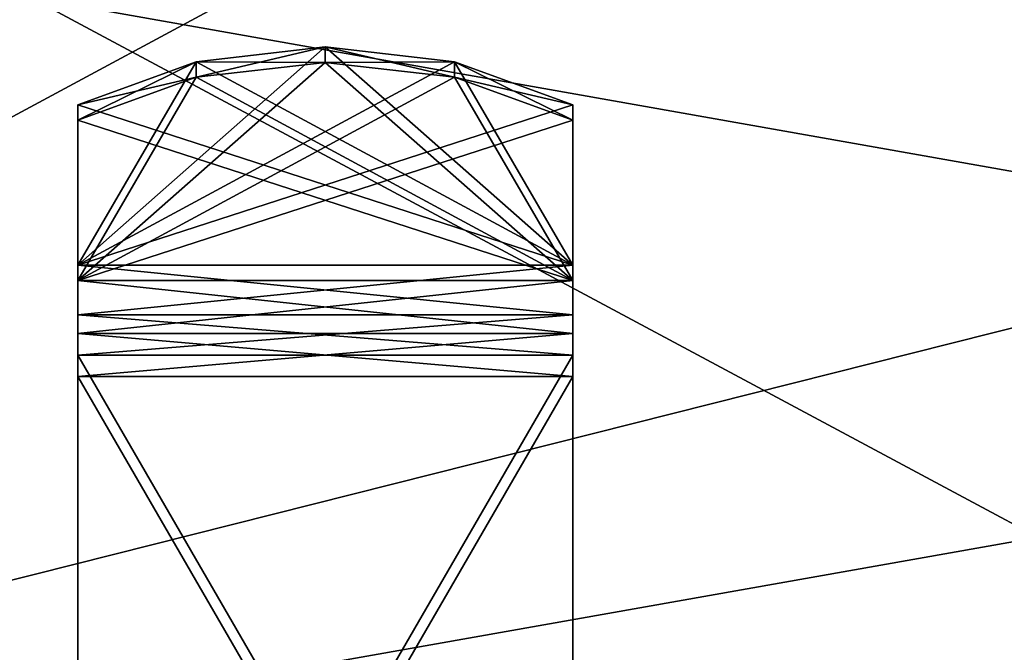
# Model space of a CAD drawing. Header units: millimetres. Extents: x -96 to 96, y -34 to 18.
# Tile 69 of 192: x -41 to -21, y -21 to -8. Entities that reach past the tile are written whole.
import ezdxf

# ---------------------------------------------------------------- set-up
doc = ezdxf.new("R2010")
doc.units = ezdxf.units.MM
doc.header["$LTSCALE"] = 65.185185
for name, color, linetype in [('2', 7, 'CONTINUOUS'), ('22', 7, 'CONTINUOUS'), ('24', 7, 'CONTINUOUS'), ('6', 7, 'CONTINUOUS'), ('665', 7, 'CONTINUOUS'), ('666', 7, 'CONTINUOUS'), ('667', 7, 'CONTINUOUS'), ('668', 7, 'CONTINUOUS'), ('669', 7, 'CONTINUOUS'), ('670', 7, 'CONTINUOUS'), ('673', 7, 'CONTINUOUS'), ('674', 7, 'CONTINUOUS'), ('675', 7, 'CONTINUOUS'), ('676', 7, 'CONTINUOUS'), ('677', 7, 'CONTINUOUS'), ('678', 7, 'CONTINUOUS'), ('683', 7, 'CONTINUOUS'), ('684', 7, 'CONTINUOUS'), ('685', 7, 'CONTINUOUS'), ('686', 7, 'CONTINUOUS')]:
    doc.layers.add(name, color=color, linetype=linetype)

msp = doc.modelspace()

# ---------------------------------------------------------------- linework, layer by layer
at = {"layer": '2', "color": 7, "linetype": 'Continuous'}
for points in [[(-3.619, -27.5, 22.147), (-74, 10.203, 22.476), (-74, -27.5, 22.147), (-3.619, -27.5, 22.147)], [(-3.812, -7.428, 22.322), (-74, 10.203, 22.476), (-3.619, -27.5, 22.147), (-3.812, -7.428, 22.322)]]:
    msp.add_3dface(points, dxfattribs=at)
at = {"layer": '22', "color": 7, "linetype": 'Continuous'}
for points in [[(72, -2, 20), (72, -27.5, 20.223), (-72, -27.5, 20.223), (72, -2, 20)], [(-72, -2, 20), (72, -2, 20), (-72, -27.5, 20.223), (-72, -2, 20)]]:
    msp.add_3dface(points, dxfattribs=at)
at = {"layer": '24', "color": 7, "linetype": 'Continuous'}
for points in [[(-72, -2, -20), (-72, -27.5, -20.223), (72, -27.5, -20.223), (-72, -2, -20)], [(72, -2, -20), (-72, -2, -20), (72, -27.5, -20.223), (72, -2, -20)]]:
    msp.add_3dface(points, dxfattribs=at)
at = {"layer": '6', "color": 7, "linetype": 'Continuous'}
for points in [[(-74, -27.5, -22.147), (-3.974, 10.203, -22.476), (-3.789, -9.805, -22.301), (-74, -27.5, -22.147)], [(-74, 10.203, -22.476), (-3.974, 10.203, -22.476), (-74, -27.5, -22.147), (-74, 10.203, -22.476)], [(-3.619, -27.5, -22.147), (-74, -27.5, -22.147), (-3.789, -9.805, -22.301), (-3.619, -27.5, -22.147)]]:
    msp.add_3dface(points, dxfattribs=at)
at = {"layer": '665', "color": 5, "linetype": 'Continuous', "true_color": 0x0303ff}
for points in [[(-30, -9.98, 60.257), (-30, -13.218, 57.635), (-30, -9.666, 59.868), (-30, -9.98, 60.257)], [(-30, -9.666, 59.868), (-30, -13.218, 57.635), (-30, -12.904, 57.246), (-30, -9.666, 59.868)], [(-30, -9.98, -60.257), (-30, -9.666, -59.868), (-30, -13.218, -57.635), (-30, -9.98, -60.257)], [(-30, -9.666, -59.868), (-30, -12.904, -57.246), (-30, -13.218, -57.635), (-30, -9.666, -59.868)], [(-30, -12.904, 57.246), (-30, -14.284, 56.605), (-30, -13.907, 56.277), (-30, -12.904, 57.246)], [(-30, -13.218, 57.635), (-30, -14.284, 56.605), (-30, -12.904, 57.246), (-30, -13.218, 57.635)], [(-30, -13.218, -57.635), (-30, -12.904, -57.246), (-30, -14.284, -56.605), (-30, -13.218, -57.635)], [(-30, -12.904, -57.246), (-30, -13.907, -56.277), (-30, -14.284, -56.605), (-30, -12.904, -57.246)], [(-30, -13.907, 56.277), (-30, -15.155, 55.407), (-30, -14.727, 55.149), (-30, -13.907, 56.277)], [(-30, -14.284, 56.605), (-30, -15.155, 55.407), (-30, -13.907, 56.277), (-30, -14.284, 56.605)], [(-30, -13.907, -56.277), (-30, -15.155, -55.407), (-30, -14.284, -56.605), (-30, -13.907, -56.277)], [(-30, -14.727, -55.149), (-30, -15.155, -55.407), (-30, -13.907, -56.277), (-30, -14.727, -55.149)], [(-30, -14.727, 55.149), (-30, -32.429, 26.658), (-30, -32, 26.401), (-30, -14.727, 55.149)], [(-30, -15.155, 55.407), (-30, -32.429, 26.658), (-30, -14.727, 55.149), (-30, -15.155, 55.407)], [(-30, -32, -26.401), (-30, -32.429, -26.658), (-30, -14.727, -55.149), (-30, -32, -26.401)], [(-30, -32.429, -26.658), (-30, -15.155, -55.407), (-30, -14.727, -55.149), (-30, -32.429, -26.658)]]:
    msp.add_3dface(points, dxfattribs=at)
at = {"layer": '666', "color": 5, "linetype": 'Continuous', "true_color": 0x0303ff}
for points in [[(-40, -9.98, -60.257), (-40, -13.218, -57.635), (-40, -9.666, -59.868), (-40, -9.98, -60.257)], [(-40, -9.666, -59.868), (-40, -13.218, -57.635), (-40, -12.904, -57.246), (-40, -9.666, -59.868)], [(-40, -9.666, 59.868), (-40, -12.904, 57.246), (-40, -13.218, 57.635), (-40, -9.666, 59.868)], [(-40, -9.98, 60.257), (-40, -9.666, 59.868), (-40, -13.218, 57.635), (-40, -9.98, 60.257)], [(-40, -13.907, -56.277), (-40, -12.904, -57.246), (-40, -14.284, -56.605), (-40, -13.907, -56.277)], [(-40, -12.904, -57.246), (-40, -13.218, -57.635), (-40, -14.284, -56.605), (-40, -12.904, -57.246)], [(-40, -12.904, 57.246), (-40, -13.907, 56.277), (-40, -14.284, 56.605), (-40, -12.904, 57.246)], [(-40, -13.218, 57.635), (-40, -12.904, 57.246), (-40, -14.284, 56.605), (-40, -13.218, 57.635)], [(-40, -14.727, -55.149), (-40, -13.907, -56.277), (-40, -15.155, -55.407), (-40, -14.727, -55.149)], [(-40, -15.155, -55.407), (-40, -13.907, -56.277), (-40, -14.284, -56.605), (-40, -15.155, -55.407)], [(-40, -14.284, 56.605), (-40, -13.907, 56.277), (-40, -15.155, 55.407), (-40, -14.284, 56.605)], [(-40, -13.907, 56.277), (-40, -14.727, 55.149), (-40, -15.155, 55.407), (-40, -13.907, 56.277)], [(-40, -32, -26.401), (-40, -14.727, -55.149), (-40, -32.429, -26.658), (-40, -32, -26.401)], [(-40, -32.429, -26.658), (-40, -14.727, -55.149), (-40, -15.155, -55.407), (-40, -32.429, -26.658)], [(-40, -15.155, 55.407), (-40, -14.727, 55.149), (-40, -32.429, 26.658), (-40, -15.155, 55.407)], [(-40, -14.727, 55.149), (-40, -32, 26.401), (-40, -32.429, 26.658), (-40, -14.727, 55.149)]]:
    msp.add_3dface(points, dxfattribs=at)
at = {"layer": '667', "color": 5, "linetype": 'Continuous', "true_color": 0x0303ff}
for points in [[(-30, -32, -26.401), (-30, -14.727, -55.149), (-40, -32, -26.401), (-30, -32, -26.401)], [(-30, -14.727, -55.149), (-40, -14.727, -55.149), (-40, -32, -26.401), (-30, -14.727, -55.149)]]:
    msp.add_3dface(points, dxfattribs=at)
at = {"layer": '668', "color": 5, "linetype": 'Continuous', "true_color": 0x0303ff}
for points in [[(-37.61, -8.798, -60.571), (-30, -12.904, -57.246), (-35, -8.5, -60.812), (-37.61, -8.798, -60.571)], [(-35, -8.5, -60.812), (-30, -12.904, -57.246), (-32.39, -8.798, -60.571), (-35, -8.5, -60.812)], [(-40, -9.666, -59.868), (-30, -12.904, -57.246), (-37.61, -8.798, -60.571), (-40, -9.666, -59.868)], [(-30, -12.904, -57.246), (-30, -9.666, -59.868), (-32.39, -8.798, -60.571), (-30, -12.904, -57.246)], [(-30, -12.904, -57.246), (-40, -9.666, -59.868), (-40, -12.904, -57.246), (-30, -12.904, -57.246)]]:
    msp.add_3dface(points, dxfattribs=at)
at = {"layer": '669', "color": 5, "linetype": 'Continuous', "true_color": 0x0303ff}
for points in [[(-35, -8.5, 60.812), (-40, -12.904, 57.246), (-37.61, -8.798, 60.571), (-35, -8.5, 60.812)], [(-32.39, -8.798, 60.571), (-40, -12.904, 57.246), (-35, -8.5, 60.812), (-32.39, -8.798, 60.571)], [(-40, -12.904, 57.246), (-40, -9.666, 59.868), (-37.61, -8.798, 60.571), (-40, -12.904, 57.246)], [(-30, -9.666, 59.868), (-40, -12.904, 57.246), (-32.39, -8.798, 60.571), (-30, -9.666, 59.868)], [(-30, -9.666, 59.868), (-30, -12.904, 57.246), (-40, -12.904, 57.246), (-30, -9.666, 59.868)]]:
    msp.add_3dface(points, dxfattribs=at)
at = {"layer": '670', "color": 5, "linetype": 'Continuous', "true_color": 0x0303ff}
for points in [[(-30, -32, 26.401), (-40, -32, 26.401), (-40, -14.727, 55.149), (-30, -32, 26.401)], [(-30, -14.727, 55.149), (-30, -32, 26.401), (-40, -14.727, 55.149), (-30, -14.727, 55.149)]]:
    msp.add_3dface(points, dxfattribs=at)
at = {"layer": '673', "color": 5, "linetype": 'Continuous', "true_color": 0x0303ff}
for points in [[(-30, -15.155, 55.407), (-40, -15.155, 55.407), (-40, -32.429, 26.658), (-30, -15.155, 55.407)], [(-30, -32.429, 26.658), (-30, -15.155, 55.407), (-40, -32.429, 26.658), (-30, -32.429, 26.658)]]:
    msp.add_3dface(points, dxfattribs=at)
at = {"layer": '674', "color": 5, "linetype": 'Continuous', "true_color": 0x0303ff}
for points in [[(-37.61, -9.112, 60.96), (-30, -13.218, 57.635), (-35, -8.815, 61.201), (-37.61, -9.112, 60.96)], [(-35, -8.815, 61.201), (-30, -13.218, 57.635), (-32.39, -9.112, 60.96), (-35, -8.815, 61.201)], [(-40, -9.98, 60.257), (-30, -13.218, 57.635), (-37.61, -9.112, 60.96), (-40, -9.98, 60.257)], [(-30, -13.218, 57.635), (-30, -9.98, 60.257), (-32.39, -9.112, 60.96), (-30, -13.218, 57.635)], [(-30, -13.218, 57.635), (-40, -9.98, 60.257), (-40, -13.218, 57.635), (-30, -13.218, 57.635)]]:
    msp.add_3dface(points, dxfattribs=at)
at = {"layer": '675', "color": 5, "linetype": 'Continuous', "true_color": 0x0303ff}
for points in [[(-32.39, -9.112, -60.96), (-40, -13.218, -57.635), (-35, -8.815, -61.201), (-32.39, -9.112, -60.96)], [(-35, -8.815, -61.201), (-40, -13.218, -57.635), (-37.61, -9.112, -60.96), (-35, -8.815, -61.201)], [(-30, -9.98, -60.257), (-40, -13.218, -57.635), (-32.39, -9.112, -60.96), (-30, -9.98, -60.257)], [(-40, -13.218, -57.635), (-40, -9.98, -60.257), (-37.61, -9.112, -60.96), (-40, -13.218, -57.635)], [(-30, -9.98, -60.257), (-30, -13.218, -57.635), (-40, -13.218, -57.635), (-30, -9.98, -60.257)]]:
    msp.add_3dface(points, dxfattribs=at)
at = {"layer": '676', "color": 5, "linetype": 'Continuous', "true_color": 0x0303ff}
for points in [[(-30, -32.429, -26.658), (-40, -32.429, -26.658), (-40, -15.155, -55.407), (-30, -32.429, -26.658)], [(-30, -15.155, -55.407), (-30, -32.429, -26.658), (-40, -15.155, -55.407), (-30, -15.155, -55.407)]]:
    msp.add_3dface(points, dxfattribs=at)
at = {"layer": '677', "color": 5, "linetype": 'Continuous', "true_color": 0x0303ff}
for points in [[(-35, -8.5, 60.812), (-37.61, -8.798, 60.571), (-35, -8.815, 61.201), (-35, -8.5, 60.812)], [(-35, -8.5, 60.812), (-35, -8.815, 61.201), (-32.39, -9.112, 60.96), (-35, -8.5, 60.812)], [(-32.39, -8.798, 60.571), (-35, -8.5, 60.812), (-32.39, -9.112, 60.96), (-32.39, -8.798, 60.571)], [(-37.61, -8.798, 60.571), (-40, -9.666, 59.868), (-37.61, -9.112, 60.96), (-37.61, -8.798, 60.571)], [(-37.61, -8.798, 60.571), (-37.61, -9.112, 60.96), (-35, -8.815, 61.201), (-37.61, -8.798, 60.571)], [(-30, -9.98, 60.257), (-32.39, -8.798, 60.571), (-32.39, -9.112, 60.96), (-30, -9.98, 60.257)], [(-30, -9.98, 60.257), (-30, -9.666, 59.868), (-32.39, -8.798, 60.571), (-30, -9.98, 60.257)], [(-40, -9.666, 59.868), (-40, -9.98, 60.257), (-37.61, -9.112, 60.96), (-40, -9.666, 59.868)]]:
    msp.add_3dface(points, dxfattribs=at)
at = {"layer": '678', "color": 5, "linetype": 'Continuous', "true_color": 0x0303ff}
for points in [[(-37.61, -8.798, -60.571), (-35, -8.5, -60.812), (-37.61, -9.112, -60.96), (-37.61, -8.798, -60.571)], [(-35, -8.5, -60.812), (-35, -8.815, -61.201), (-37.61, -9.112, -60.96), (-35, -8.5, -60.812)], [(-35, -8.5, -60.812), (-32.39, -8.798, -60.571), (-35, -8.815, -61.201), (-35, -8.5, -60.812)], [(-40, -9.98, -60.257), (-40, -9.666, -59.868), (-37.61, -8.798, -60.571), (-40, -9.98, -60.257)], [(-40, -9.98, -60.257), (-37.61, -8.798, -60.571), (-37.61, -9.112, -60.96), (-40, -9.98, -60.257)], [(-32.39, -8.798, -60.571), (-32.39, -9.112, -60.96), (-35, -8.815, -61.201), (-32.39, -8.798, -60.571)], [(-32.39, -8.798, -60.571), (-30, -9.666, -59.868), (-32.39, -9.112, -60.96), (-32.39, -8.798, -60.571)], [(-30, -9.666, -59.868), (-30, -9.98, -60.257), (-32.39, -9.112, -60.96), (-30, -9.666, -59.868)]]:
    msp.add_3dface(points, dxfattribs=at)
at = {"layer": '683', "color": 5, "linetype": 'Continuous', "true_color": 0x0303ff}
for points in [[(-30, -13.907, -56.277), (-30, -12.904, -57.246), (-40, -13.907, -56.277), (-30, -13.907, -56.277)], [(-30, -12.904, -57.246), (-40, -12.904, -57.246), (-40, -13.907, -56.277), (-30, -12.904, -57.246)], [(-30, -13.907, -56.277), (-40, -13.907, -56.277), (-40, -14.727, -55.149), (-30, -13.907, -56.277)], [(-30, -14.727, -55.149), (-30, -13.907, -56.277), (-40, -14.727, -55.149), (-30, -14.727, -55.149)]]:
    msp.add_3dface(points, dxfattribs=at)
at = {"layer": '684', "color": 5, "linetype": 'Continuous', "true_color": 0x0303ff}
for points in [[(-40, -13.218, -57.635), (-30, -14.284, -56.605), (-40, -14.284, -56.605), (-40, -13.218, -57.635)], [(-30, -13.218, -57.635), (-30, -14.284, -56.605), (-40, -13.218, -57.635), (-30, -13.218, -57.635)], [(-30, -14.284, -56.605), (-30, -15.155, -55.407), (-40, -14.284, -56.605), (-30, -14.284, -56.605)], [(-30, -15.155, -55.407), (-40, -15.155, -55.407), (-40, -14.284, -56.605), (-30, -15.155, -55.407)]]:
    msp.add_3dface(points, dxfattribs=at)
at = {"layer": '685', "color": 5, "linetype": 'Continuous', "true_color": 0x0303ff}
for points in [[(-30, -12.904, 57.246), (-30, -13.907, 56.277), (-40, -12.904, 57.246), (-30, -12.904, 57.246)], [(-30, -13.907, 56.277), (-40, -13.907, 56.277), (-40, -12.904, 57.246), (-30, -13.907, 56.277)], [(-30, -14.727, 55.149), (-40, -14.727, 55.149), (-40, -13.907, 56.277), (-30, -14.727, 55.149)], [(-30, -13.907, 56.277), (-30, -14.727, 55.149), (-40, -13.907, 56.277), (-30, -13.907, 56.277)]]:
    msp.add_3dface(points, dxfattribs=at)
at = {"layer": '686', "color": 5, "linetype": 'Continuous', "true_color": 0x0303ff}
for points in [[(-30, -13.218, 57.635), (-40, -13.218, 57.635), (-40, -14.284, 56.605), (-30, -13.218, 57.635)], [(-30, -14.284, 56.605), (-30, -13.218, 57.635), (-40, -14.284, 56.605), (-30, -14.284, 56.605)], [(-30, -15.155, 55.407), (-30, -14.284, 56.605), (-40, -15.155, 55.407), (-30, -15.155, 55.407)], [(-30, -14.284, 56.605), (-40, -14.284, 56.605), (-40, -15.155, 55.407), (-30, -14.284, 56.605)]]:
    msp.add_3dface(points, dxfattribs=at)

doc.saveas('drawing.dxf')
